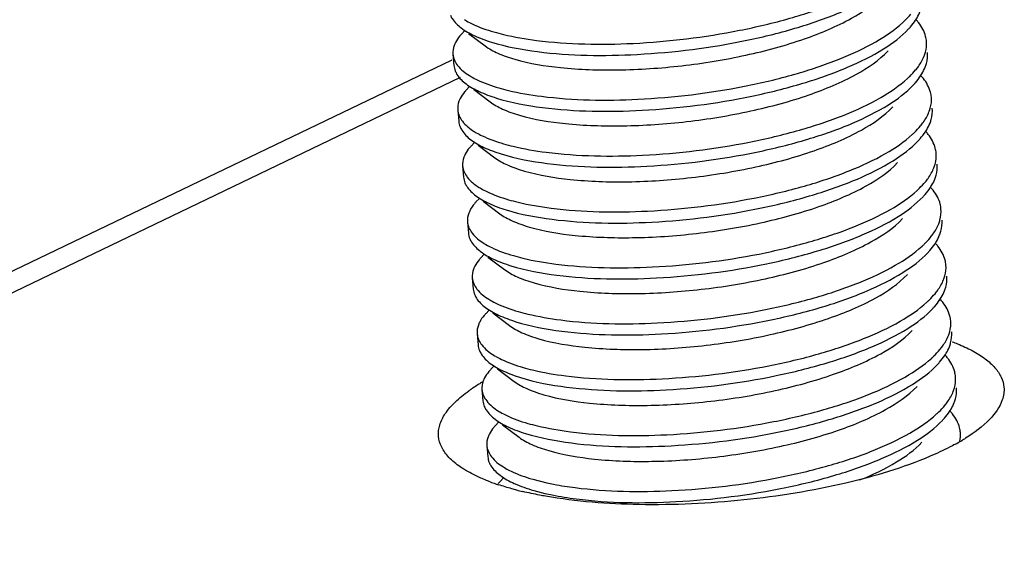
# Model space of a CAD drawing. Header units: millimetres. Extents: x -24622 to 2314, y -1603 to 2287.
# Tile 105 of 236: x -1942.34 to -1931.93, y 847.07 to 852.68. Entities that reach past the tile are written whole.
import ezdxf

# ---------------------------------------------------------------- set-up
doc = ezdxf.new("R2010")
doc.units = ezdxf.units.MM
doc.layers.add('02___PRT_ALL_AXES', color=7, linetype='Continuous')

msp = doc.modelspace()

# ---------------------------------------------------------------- linework, layer by layer
at = {"color": 7, "linetype": 'Continuous'}
for p, q in [((-1937.639, 852.559), (-1937.668, 852.529)), ((-1937.597, 852.534), (-1937.42, 852.401)), ((-1944.072, 849.233), (-1937.768, 852.254)), ((-1952.559, 844.927), (-1937.68, 852.071)), ((-1937.588, 851.968), (-1937.616, 851.938)), ((-1937.545, 851.943), (-1937.369, 851.811)), ((-1937.537, 851.378), (-1937.565, 851.347)), ((-1937.494, 851.352), (-1937.317, 851.22)), ((-1937.485, 850.787), (-1937.514, 850.757)), ((-1937.443, 850.762), (-1937.266, 850.629)), ((-1937.434, 850.197), (-1937.463, 850.166)), ((-1937.392, 850.171), (-1937.215, 850.039)), ((-1937.383, 849.606), (-1937.411, 849.575)), ((-1937.34, 849.58), (-1937.164, 849.448)), ((-1937.332, 849.015), (-1937.36, 848.985)), ((-1937.289, 848.99), (-1937.112, 848.857)), ((-1937.28, 848.425), (-1937.309, 848.394)), ((-1937.238, 848.399), (-1937.061, 848.267)), ((-1937.229, 847.834), (-1937.258, 847.804)), ((-1936.917, 847.824), (-1936.767, 847.786)), ((-1936.907, 847.705), (-1936.788, 847.674))]:
    msp.add_line(p, q, dxfattribs=at)
for centre, radius, start, end in [((-1937.239, 853.32), 0.755, 238.142, 239.9995), ((-1933.262, 852.31), 0.542, 38.5449, 42.7103), ((-1937.188, 852.729), 0.755, 238.142, 239.9995), ((-1933.211, 851.719), 0.542, 38.5449, 42.7103), ((-1937.137, 852.138), 0.755, 238.142, 239.9995), ((-1933.16, 851.129), 0.542, 38.5449, 42.7103), ((-1937.085, 851.548), 0.755, 238.142, 239.9995), ((-1933.108, 850.538), 0.542, 38.5449, 42.7103), ((-1937.034, 850.957), 0.755, 238.142, 239.9995), ((-1933.057, 849.948), 0.542, 38.5449, 42.7103), ((-1936.983, 850.366), 0.755, 238.142, 239.9995), ((-1933.006, 849.357), 0.542, 38.5449, 42.7103), ((-1936.932, 849.776), 0.755, 238.142, 239.9995), ((-1932.955, 848.766), 0.542, 38.5449, 42.7103), ((-1936.88, 849.185), 0.755, 238.142, 239.9995), ((-1932.903, 848.176), 0.542, 38.5449, 42.7103), ((-1936.829, 848.595), 0.755, 238.142, 239.9995), ((-1936.89, 847.458), 0.505, 136.7081, 141.2554)]:
    msp.add_arc(centre, radius, start, end, dxfattribs=at)
for points, start_tangent, end_tangent in [([(-1936.877, 852.46), (-1935.857, 852.428), (-1934.73, 852.566), (-1934.199, 852.693), (-1933.727, 852.852), (-1933.34, 853.037), (-1933.057, 853.238)], (0.992026, -0.126034), (0.737009, 0.675882)), ([(-1936.867, 852.341), (-1935.813, 852.312), (-1934.652, 852.461), (-1934.112, 852.597), (-1933.639, 852.767), (-1933.26, 852.961), (-1932.996, 853.17)], (0.992026, -0.126034), (0.68457, 0.728947)), ([(-1937.42, 852.401), (-1937.287, 852.325), (-1937.107, 852.26), (-1936.624, 852.172), (-1936.016, 852.148), (-1935.341, 852.192), (-1934.663, 852.304), (-1934.045, 852.476), (-1933.546, 852.694), (-1933.212, 852.94)], (0.799736, -0.600352), (0.684441, 0.729068)), ([(-1937.788, 852.726), (-1937.769, 852.691), (-1937.673, 852.591)], (0.382203, -0.924078), (0.799807, -0.600258)), ([(-1933.006, 852.647), (-1932.983, 852.67), (-1932.92, 852.737)], (0.737009, 0.675882), (0.636014, 0.771678)), ([(-1932.944, 852.58), (-1932.923, 852.603), (-1932.869, 852.674)], (0.68457, 0.728947), (0.55272, 0.833367)), ([(-1932.869, 852.674), (-1932.854, 852.698), (-1932.82, 852.767)], (0.55272, 0.833367), (0.364967, 0.931021)), ([(-1937.673, 852.591), (-1937.536, 852.511), (-1937.353, 852.441), (-1936.867, 852.341)], (0.799807, -0.600258), (0.992026, -0.126034)), ([(-1937.617, 852.665), (-1937.556, 852.633), (-1937.327, 852.549)], (0.865879, -0.500254), (0.960587, -0.277978)), ([(-1936.826, 851.869), (-1935.806, 851.838), (-1934.678, 851.975), (-1934.147, 852.102), (-1933.676, 852.262), (-1933.289, 852.446), (-1933.006, 852.647)], (0.992026, -0.126034), (0.737009, 0.675882)), ([(-1936.815, 851.751), (-1935.762, 851.721), (-1934.601, 851.871), (-1934.06, 852.007), (-1933.588, 852.176), (-1933.209, 852.37), (-1932.944, 852.58)], (0.992026, -0.126034), (0.68457, 0.728947)), ([(-1932.754, 852.451), (-1932.763, 852.501), (-1932.838, 852.648)], (-0.08614, 0.996283), (-0.622496, 0.782623)), ([(-1937.668, 852.529), (-1937.688, 852.506), (-1937.734, 852.437)], (-0.684741, -0.728787), (-0.459261, -0.888301)), ([(-1937.327, 852.549), (-1937.226, 852.522), (-1936.877, 852.46)], (0.960587, -0.277978), (0.992026, -0.126034)), ([(-1937.734, 852.437), (-1937.748, 852.406), (-1937.761, 852.314)], (-0.459261, -0.888301), (0.086059, -0.99629)), ([(-1932.779, 852.295), (-1932.766, 852.334), (-1932.754, 852.451)], (0.364967, 0.931021), (-0.08614, 0.996283)), ([(-1937.761, 852.314), (-1937.712, 852.195), (-1937.586, 852.087)], (0.086059, -0.99629), (0.849207, -0.52806)), ([(-1937.369, 851.811), (-1937.236, 851.734), (-1937.056, 851.669), (-1936.572, 851.581), (-1935.965, 851.557), (-1935.29, 851.602), (-1934.612, 851.714), (-1933.994, 851.885), (-1933.495, 852.103), (-1933.161, 852.349)], (0.800164, -0.599781), (0.684833, 0.7287)), ([(-1932.869, 852.147), (-1932.84, 852.184), (-1932.779, 852.295)], (0.636014, 0.771678), (0.364967, 0.931021)), ([(-1932.769, 852.176), (-1932.755, 852.216), (-1932.744, 852.333)], (0.364967, 0.931021), (-0.08614, 0.996283)), ([(-1937.751, 852.196), (-1937.736, 852.136)], (0.086059, -0.99629), (0.382203, -0.924078)), ([(-1932.818, 852.084), (-1932.803, 852.107), (-1932.769, 852.176)], (0.55272, 0.833367), (0.364967, 0.931021)), ([(-1937.736, 852.136), (-1937.718, 852.1), (-1937.622, 852)], (0.382203, -0.924078), (0.799807, -0.600258)), ([(-1937.565, 852.075), (-1937.504, 852.043), (-1937.276, 851.958)], (0.865879, -0.500254), (0.960587, -0.277978)), ([(-1936.774, 851.278), (-1935.755, 851.247), (-1934.627, 851.385), (-1934.096, 851.512), (-1933.625, 851.671), (-1933.238, 851.856), (-1932.955, 852.057)], (0.992026, -0.126034), (0.737009, 0.675882)), ([(-1932.955, 852.057), (-1932.931, 852.079), (-1932.869, 852.147)], (0.737009, 0.675882), (0.636014, 0.771678)), ([(-1932.893, 851.989), (-1932.872, 852.013), (-1932.818, 852.084)], (0.68457, 0.728947), (0.55272, 0.833367)), ([(-1932.703, 851.86), (-1932.712, 851.911), (-1932.787, 852.057)], (-0.08614, 0.996283), (-0.622496, 0.782623)), ([(-1937.622, 852), (-1937.484, 851.92), (-1937.302, 851.851), (-1936.815, 851.751)], (0.799807, -0.600258), (0.992026, -0.126034)), ([(-1937.276, 851.958), (-1937.175, 851.931), (-1936.826, 851.869)], (0.960587, -0.277978), (0.992026, -0.126034)), ([(-1936.764, 851.16), (-1935.71, 851.131), (-1934.55, 851.28), (-1934.009, 851.416), (-1933.536, 851.585), (-1933.157, 851.78), (-1932.893, 851.989)], (0.992026, -0.126034), (0.68457, 0.728947)), ([(-1937.683, 851.847), (-1937.697, 851.816), (-1937.71, 851.723)], (-0.459261, -0.888301), (0.086059, -0.99629)), ([(-1937.616, 851.938), (-1937.637, 851.915), (-1937.683, 851.847)], (-0.684741, -0.728787), (-0.459261, -0.888301)), ([(-1932.728, 851.704), (-1932.714, 851.743), (-1932.703, 851.86)], (0.364967, 0.931021), (-0.08614, 0.996283)), ([(-1937.317, 851.22), (-1937.184, 851.144), (-1937.004, 851.079), (-1936.521, 850.991), (-1935.913, 850.966), (-1935.239, 851.011), (-1934.56, 851.123), (-1933.942, 851.294), (-1933.443, 851.512), (-1933.11, 851.759)], (0.799736, -0.600352), (0.684441, 0.729068)), ([(-1932.717, 851.586), (-1932.704, 851.625), (-1932.693, 851.742)], (0.364967, 0.931021), (-0.08614, 0.996283)), ([(-1937.71, 851.723), (-1937.661, 851.605), (-1937.535, 851.497)], (0.086059, -0.99629), (0.849207, -0.52806)), ([(-1932.818, 851.556), (-1932.789, 851.593), (-1932.728, 851.704)], (0.636014, 0.771678), (0.364967, 0.931021)), ([(-1937.7, 851.605), (-1937.685, 851.545)], (0.086059, -0.99629), (0.382203, -0.924078)), ([(-1937.685, 851.545), (-1937.667, 851.51), (-1937.571, 851.41)], (0.382203, -0.924078), (0.799807, -0.600258)), ([(-1932.904, 851.466), (-1932.88, 851.488), (-1932.818, 851.556)], (0.737009, 0.675882), (0.636014, 0.771678)), ([(-1932.766, 851.493), (-1932.752, 851.516), (-1932.717, 851.586)], (0.55272, 0.833367), (0.364967, 0.931021)), ([(-1937.514, 851.484), (-1937.453, 851.452), (-1937.225, 851.367)], (0.865879, -0.500254), (0.960587, -0.277978)), ([(-1936.723, 850.688), (-1935.704, 850.657), (-1934.576, 850.794), (-1934.045, 850.921), (-1933.573, 851.081), (-1933.186, 851.265), (-1932.904, 851.466)], (0.992026, -0.126034), (0.737009, 0.675882)), ([(-1932.842, 851.399), (-1932.821, 851.422), (-1932.766, 851.493)], (0.68457, 0.728947), (0.55272, 0.833367)), ([(-1932.652, 851.27), (-1932.661, 851.32), (-1932.736, 851.466)], (-0.08614, 0.996283), (-0.622496, 0.782623)), ([(-1937.565, 851.347), (-1937.585, 851.325), (-1937.632, 851.256)], (-0.684741, -0.728787), (-0.459261, -0.888301)), ([(-1937.571, 851.41), (-1937.433, 851.329), (-1937.25, 851.26), (-1936.764, 851.16)], (0.799807, -0.600258), (0.992026, -0.126034)), ([(-1937.225, 851.367), (-1937.124, 851.341), (-1936.774, 851.278)], (0.960587, -0.277978), (0.992026, -0.126034)), ([(-1936.713, 850.57), (-1935.659, 850.54), (-1934.498, 850.69), (-1933.958, 850.826), (-1933.485, 850.995), (-1933.106, 851.189), (-1932.842, 851.399)], (0.992026, -0.126034), (0.68457, 0.728947)), ([(-1937.632, 851.256), (-1937.645, 851.225), (-1937.659, 851.133)], (-0.459261, -0.888301), (0.086059, -0.99629)), ([(-1932.676, 851.113), (-1932.663, 851.153), (-1932.652, 851.27)], (0.364967, 0.931021), (-0.08614, 0.996283)), ([(-1937.659, 851.133), (-1937.609, 851.014), (-1937.484, 850.906)], (0.086059, -0.99629), (0.849207, -0.52806)), ([(-1937.266, 850.629), (-1937.133, 850.553), (-1936.953, 850.488), (-1936.47, 850.4), (-1935.862, 850.376), (-1935.187, 850.42), (-1934.509, 850.532), (-1933.891, 850.704), (-1933.392, 850.922), (-1933.059, 851.168)], (0.800164, -0.599781), (0.684836, 0.728697)), ([(-1932.766, 850.965), (-1932.738, 851.002), (-1932.676, 851.113)], (0.636014, 0.771678), (0.364967, 0.931021)), ([(-1932.666, 850.995), (-1932.653, 851.035), (-1932.642, 851.151)], (0.364967, 0.931021), (-0.08614, 0.996283)), ([(-1937.649, 851.015), (-1937.634, 850.955)], (0.086059, -0.99629), (0.382203, -0.924078)), ([(-1937.634, 850.955), (-1937.615, 850.919), (-1937.519, 850.819)], (0.382203, -0.924078), (0.799807, -0.600258)), ([(-1932.852, 850.875), (-1932.829, 850.898), (-1932.766, 850.965)], (0.737009, 0.675882), (0.636014, 0.771678)), ([(-1932.791, 850.808), (-1932.769, 850.832), (-1932.715, 850.903)], (0.68457, 0.728947), (0.55272, 0.833367)), ([(-1932.715, 850.903), (-1932.7, 850.926), (-1932.666, 850.995)], (0.55272, 0.833367), (0.364967, 0.931021)), ([(-1937.519, 850.819), (-1937.382, 850.739), (-1937.199, 850.669), (-1936.713, 850.57)], (0.799807, -0.600258), (0.992026, -0.126034)), ([(-1937.463, 850.894), (-1937.402, 850.862), (-1937.174, 850.777)], (0.865879, -0.500254), (0.960587, -0.277978)), ([(-1936.672, 850.097), (-1935.652, 850.066), (-1934.525, 850.203), (-1933.994, 850.331), (-1933.522, 850.49), (-1933.135, 850.674), (-1932.852, 850.875)], (0.992026, -0.126034), (0.737009, 0.675882)), ([(-1936.662, 849.979), (-1935.608, 849.95), (-1934.447, 850.099), (-1933.907, 850.235), (-1933.434, 850.404), (-1933.055, 850.598), (-1932.791, 850.808)], (0.992026, -0.126034), (0.68457, 0.728947)), ([(-1932.601, 850.679), (-1932.609, 850.73), (-1932.685, 850.876)], (-0.08614, 0.996283), (-0.622496, 0.782623)), ([(-1937.514, 850.757), (-1937.534, 850.734), (-1937.58, 850.666)], (-0.684741, -0.728787), (-0.459261, -0.888301)), ([(-1937.174, 850.777), (-1937.073, 850.75), (-1936.723, 850.688)], (0.960587, -0.277978), (0.992026, -0.126034)), ([(-1937.58, 850.666), (-1937.594, 850.634), (-1937.608, 850.542)], (-0.459261, -0.888301), (0.086059, -0.99629)), ([(-1932.625, 850.523), (-1932.612, 850.562), (-1932.601, 850.679)], (0.364967, 0.931021), (-0.08614, 0.996283)), ([(-1937.608, 850.542), (-1937.558, 850.423), (-1937.433, 850.316)], (0.086059, -0.99629), (0.849207, -0.52806)), ([(-1937.215, 850.039), (-1937.082, 849.962), (-1936.902, 849.898), (-1936.419, 849.809), (-1935.811, 849.785), (-1935.136, 849.83), (-1934.458, 849.942), (-1933.84, 850.113), (-1933.341, 850.331), (-1933.007, 850.577)], (0.799736, -0.600352), (0.684441, 0.729068)), ([(-1932.715, 850.375), (-1932.687, 850.412), (-1932.625, 850.523)], (0.636014, 0.771678), (0.364967, 0.931021)), ([(-1932.615, 850.405), (-1932.602, 850.444), (-1932.59, 850.561)], (0.364967, 0.931021), (-0.08614, 0.996283)), ([(-1937.597, 850.424), (-1937.583, 850.364)], (0.086059, -0.99629), (0.382203, -0.924078)), ([(-1932.664, 850.312), (-1932.649, 850.335), (-1932.615, 850.405)], (0.55272, 0.833367), (0.364967, 0.931021)), ([(-1937.583, 850.364), (-1937.564, 850.329), (-1937.468, 850.229)], (0.382203, -0.924078), (0.799807, -0.600258)), ([(-1937.412, 850.303), (-1937.351, 850.271), (-1937.122, 850.186)], (0.865879, -0.500254), (0.960587, -0.277978)), ([(-1936.621, 849.506), (-1935.601, 849.475), (-1934.473, 849.613), (-1933.942, 849.74), (-1933.471, 849.899), (-1933.084, 850.084), (-1932.801, 850.285)], (0.992026, -0.126034), (0.737009, 0.675882)), ([(-1932.801, 850.285), (-1932.778, 850.307), (-1932.715, 850.375)], (0.737009, 0.675882), (0.636014, 0.771678)), ([(-1932.739, 850.217), (-1932.718, 850.241), (-1932.664, 850.312)], (0.68457, 0.728947), (0.55272, 0.833367)), ([(-1932.549, 850.088), (-1932.558, 850.139), (-1932.633, 850.285)], (-0.08614, 0.996283), (-0.622496, 0.782623)), ([(-1937.468, 850.229), (-1937.331, 850.148), (-1937.148, 850.079), (-1936.662, 849.979)], (0.799807, -0.600258), (0.992026, -0.126034)), ([(-1937.122, 850.186), (-1937.021, 850.159), (-1936.672, 850.097)], (0.960587, -0.277978), (0.992026, -0.126034)), ([(-1936.61, 849.388), (-1935.557, 849.359), (-1934.396, 849.508), (-1933.855, 849.644), (-1933.383, 849.813), (-1933.004, 850.008), (-1932.739, 850.217)], (0.992026, -0.126034), (0.68457, 0.728947)), ([(-1937.529, 850.075), (-1937.543, 850.044), (-1937.556, 849.951)], (-0.459261, -0.888301), (0.086059, -0.99629)), ([(-1937.463, 850.166), (-1937.483, 850.143), (-1937.529, 850.075)], (-0.684741, -0.728787), (-0.459261, -0.888301)), ([(-1932.574, 849.932), (-1932.561, 849.971), (-1932.549, 850.088)], (0.364967, 0.931021), (-0.08614, 0.996283)), ([(-1937.164, 849.448), (-1937.031, 849.372), (-1936.851, 849.307), (-1936.367, 849.219), (-1935.76, 849.194), (-1935.085, 849.239), (-1934.407, 849.351), (-1933.789, 849.523), (-1933.29, 849.74), (-1932.956, 849.987)], (0.800164, -0.599781), (0.684833, 0.7287)), ([(-1932.564, 849.814), (-1932.55, 849.853), (-1932.539, 849.97)], (0.364967, 0.931021), (-0.08614, 0.996283)), ([(-1937.556, 849.951), (-1937.507, 849.833), (-1937.381, 849.725)], (0.086059, -0.99629), (0.849207, -0.52806)), ([(-1932.664, 849.784), (-1932.635, 849.821), (-1932.574, 849.932)], (0.636014, 0.771678), (0.364967, 0.931021)), ([(-1937.546, 849.833), (-1937.531, 849.773)], (0.086059, -0.99629), (0.382203, -0.924078)), ([(-1937.531, 849.773), (-1937.513, 849.738), (-1937.417, 849.638)], (0.382203, -0.924078), (0.799807, -0.600258)), ([(-1932.75, 849.694), (-1932.726, 849.717), (-1932.664, 849.784)], (0.737009, 0.675882), (0.636014, 0.771678)), ([(-1932.613, 849.721), (-1932.598, 849.744), (-1932.564, 849.814)], (0.55272, 0.833367), (0.364967, 0.931021)), ([(-1937.36, 849.712), (-1937.299, 849.68), (-1937.071, 849.595)], (0.865879, -0.500254), (0.960587, -0.277978)), ([(-1936.569, 848.916), (-1935.55, 848.885), (-1934.422, 849.022), (-1933.891, 849.149), (-1933.42, 849.309), (-1933.033, 849.493), (-1932.75, 849.694)], (0.992026, -0.126034), (0.737009, 0.675882)), ([(-1932.688, 849.627), (-1932.667, 849.65), (-1932.613, 849.721)], (0.68457, 0.728947), (0.55272, 0.833367)), ([(-1932.498, 849.498), (-1932.507, 849.548), (-1932.582, 849.694)], (-0.08614, 0.996283), (-0.622496, 0.782623)), ([(-1937.411, 849.575), (-1937.432, 849.553), (-1937.478, 849.484)], (-0.684741, -0.728787), (-0.459261, -0.888301)), ([(-1937.417, 849.638), (-1937.279, 849.558), (-1937.097, 849.488), (-1936.61, 849.388)], (0.799807, -0.600258), (0.992026, -0.126034)), ([(-1937.071, 849.595), (-1936.97, 849.569), (-1936.621, 849.506)], (0.960587, -0.277978), (0.992026, -0.126034)), ([(-1936.559, 848.798), (-1935.505, 848.768), (-1934.345, 848.918), (-1933.804, 849.054), (-1933.331, 849.223), (-1932.952, 849.417), (-1932.688, 849.627)], (0.992026, -0.126034), (0.68457, 0.728947)), ([(-1937.478, 849.484), (-1937.492, 849.453), (-1937.505, 849.361)], (-0.459261, -0.888301), (0.086059, -0.99629)), ([(-1932.523, 849.341), (-1932.509, 849.381), (-1932.498, 849.498)], (0.364967, 0.931021), (-0.08614, 0.996283)), ([(-1937.505, 849.361), (-1937.456, 849.242), (-1937.33, 849.134)], (0.086059, -0.99629), (0.849207, -0.52806)), ([(-1937.112, 848.857), (-1936.979, 848.781), (-1936.799, 848.716), (-1936.316, 848.628), (-1935.708, 848.604), (-1935.034, 848.648), (-1934.355, 848.76), (-1933.737, 848.932), (-1933.238, 849.15), (-1932.905, 849.396)], (0.799736, -0.600352), (0.684441, 0.729068)), ([(-1932.613, 849.193), (-1932.584, 849.23), (-1932.523, 849.341)], (0.636014, 0.771678), (0.364967, 0.931021)), ([(-1932.512, 849.223), (-1932.499, 849.263), (-1932.488, 849.38)], (0.364967, 0.931021), (-0.08614, 0.996283)), ([(-1937.495, 849.243), (-1937.48, 849.183)], (0.086059, -0.99629), (0.382203, -0.924078)), ([(-1937.48, 849.183), (-1937.462, 849.147), (-1937.366, 849.047)], (0.382203, -0.924078), (0.799807, -0.600258)), ([(-1932.699, 849.103), (-1932.675, 849.126), (-1932.613, 849.193)], (0.737009, 0.675882), (0.636014, 0.771678)), ([(-1932.637, 849.036), (-1932.616, 849.06), (-1932.561, 849.131)], (0.68457, 0.728947), (0.55272, 0.833367)), ([(-1932.561, 849.131), (-1932.547, 849.154), (-1932.512, 849.223)], (0.55272, 0.833367), (0.364967, 0.931021)), ([(-1937.366, 849.047), (-1937.228, 848.967), (-1937.045, 848.897), (-1936.559, 848.798)], (0.799807, -0.600258), (0.992026, -0.126034)), ([(-1937.309, 849.122), (-1937.248, 849.09), (-1937.02, 849.005)], (0.865879, -0.500254), (0.960587, -0.277978)), ([(-1936.518, 848.325), (-1935.499, 848.294), (-1934.371, 848.432), (-1933.84, 848.559), (-1933.368, 848.718), (-1932.981, 848.903), (-1932.699, 849.103)], (0.992026, -0.126034), (0.737009, 0.675882)), ([(-1936.508, 848.207), (-1935.454, 848.178), (-1934.293, 848.327), (-1933.753, 848.463), (-1933.28, 848.632), (-1932.901, 848.826), (-1932.637, 849.036)], (0.992026, -0.126034), (0.68457, 0.728947)), ([(-1932.447, 848.907), (-1932.456, 848.958), (-1932.531, 849.104)], (-0.08614, 0.996283), (-0.622496, 0.782623)), ([(-1937.36, 848.985), (-1937.38, 848.962), (-1937.427, 848.894)], (-0.684741, -0.728787), (-0.459261, -0.888301)), ([(-1937.02, 849.005), (-1936.919, 848.978), (-1936.569, 848.916)], (0.960587, -0.277978), (0.992026, -0.126034)), ([(-1937.427, 848.894), (-1937.441, 848.862), (-1937.454, 848.77)], (-0.459261, -0.888301), (0.086059, -0.99629)), ([(-1932.471, 848.751), (-1932.458, 848.79), (-1932.447, 848.907)], (0.364967, 0.931021), (-0.08614, 0.996283)), ([(-1937.454, 848.77), (-1937.404, 848.651), (-1937.279, 848.544)], (0.086059, -0.99629), (0.849207, -0.52806)), ([(-1937.061, 848.267), (-1936.928, 848.19), (-1936.748, 848.126), (-1936.265, 848.037), (-1935.657, 848.013), (-1934.982, 848.058), (-1934.304, 848.17), (-1933.686, 848.341), (-1933.187, 848.559), (-1932.854, 848.805)], (0.800164, -0.599781), (0.684836, 0.728697)), ([(-1932.561, 848.603), (-1932.533, 848.64), (-1932.471, 848.751)], (0.636014, 0.771678), (0.364967, 0.931021)), ([(-1932.461, 848.633), (-1932.448, 848.672), (-1932.437, 848.789)], (0.364967, 0.931021), (-0.08614, 0.996283)), ([(-1937.444, 848.652), (-1937.429, 848.592)], (0.086059, -0.99629), (0.382203, -0.924078)), ([(-1932.51, 848.54), (-1932.495, 848.563), (-1932.461, 848.633)], (0.55272, 0.833367), (0.364967, 0.931021)), ([(-1937.429, 848.592), (-1937.41, 848.557), (-1937.314, 848.457)], (0.382203, -0.924078), (0.799807, -0.600258)), ([(-1937.258, 848.531), (-1937.197, 848.499), (-1936.969, 848.414)], (0.865879, -0.500254), (0.960587, -0.277978)), ([(-1936.467, 847.735), (-1935.447, 847.703), (-1934.32, 847.841), (-1933.789, 847.968), (-1933.317, 848.127), (-1932.93, 848.312), (-1932.647, 848.513)], (0.992026, -0.126034), (0.737009, 0.675882)), ([(-1932.647, 848.513), (-1932.624, 848.535), (-1932.561, 848.603)], (0.737009, 0.675882), (0.636014, 0.771678)), ([(-1932.586, 848.445), (-1932.564, 848.469), (-1932.51, 848.54)], (0.68457, 0.728947), (0.55272, 0.833367)), ([(-1932.396, 848.316), (-1932.404, 848.367), (-1932.48, 848.513)], (-0.08614, 0.996283), (-0.622496, 0.782623)), ([(-1937.314, 848.457), (-1937.177, 848.376), (-1936.994, 848.307), (-1936.508, 848.207)], (0.799807, -0.600258), (0.992026, -0.126034)), ([(-1936.969, 848.414), (-1936.868, 848.388), (-1936.518, 848.325)], (0.960587, -0.277978), (0.992026, -0.126034)), ([(-1936.457, 847.616), (-1935.403, 847.587), (-1934.242, 847.736), (-1933.702, 847.872), (-1933.229, 848.042), (-1932.85, 848.236), (-1932.586, 848.445)], (0.992026, -0.126034), (0.68457, 0.728947)), ([(-1937.375, 848.303), (-1937.389, 848.272), (-1937.403, 848.18)], (-0.459261, -0.888301), (0.086059, -0.99629)), ([(-1937.309, 848.394), (-1937.329, 848.371), (-1937.375, 848.303)], (-0.684741, -0.728787), (-0.459261, -0.888301)), ([(-1932.401, 848.225), (-1932.396, 848.316)], (0.193722, 0.981056), (-0.08614, 0.996283)), ([(-1933.461, 847.816), (-1933.071, 848.006), (-1932.802, 848.215)], (0.928117, 0.372288), (0.684441, 0.729068)), ([(-1937.403, 848.18), (-1937.353, 848.061), (-1937.228, 847.953)], (0.086059, -0.99629), (0.849207, -0.52806)), ([(-1937.392, 848.061), (-1937.378, 848.001)], (0.086059, -0.99629), (0.382203, -0.924078)), ([(-1937.378, 848.001), (-1937.359, 847.966), (-1937.263, 847.866)], (0.382203, -0.924078), (0.799807, -0.600258)), ([(-1937.207, 847.94), (-1937.146, 847.908), (-1936.917, 847.824)], (0.865879, -0.500254), (0.960587, -0.277978)), ([(-1937.263, 847.866), (-1937.112, 847.779), (-1936.907, 847.705)], (0.799807, -0.600258), (0.960587, -0.277978)), ([(-1936.767, 847.786), (-1936.696, 847.771), (-1936.467, 847.735)], (0.976696, -0.214629), (0.992026, -0.126034)), ([(-1936.788, 847.674), (-1936.711, 847.658), (-1936.457, 847.616)], (0.974079, -0.226209), (0.992026, -0.126034))]:
    msp.add_spline(points, degree=3, dxfattribs=dict(at, start_tangent=start_tangent, end_tangent=end_tangent))
at = {"layer": '02___PRT_ALL_AXES', "color": 7, "linetype": 'Continuous'}
for p, q in [((-1937.761, 852.314), (-1937.751, 852.196)), ((-1937.71, 851.723), (-1937.7, 851.605)), ((-1937.659, 851.133), (-1937.649, 851.015)), ((-1937.608, 850.542), (-1937.597, 850.424)), ((-1937.556, 849.951), (-1937.546, 849.833)), ((-1937.505, 849.361), (-1937.495, 849.243)), ((-1937.454, 848.77), (-1937.444, 848.652)), ((-1937.403, 848.18), (-1937.392, 848.061))]:
    msp.add_line(p, q, dxfattribs=at)
for centre, radius, start, end in [((-1936.448, 847.119), 1.999, 121.2851, 122.0118), ((-1936.377, 847.001), 2.137, 120.1076, 121.28), ((-1936.641, 847.415), 1.645, 124.1171, 125.3021), ((-1936.541, 847.267), 1.824, 121.9916, 124.1008), ((-1933.562, 850.225), 2.316, 298.7328, 300.3929), ((-1933.456, 850.044), 2.106, 300.4035, 301.4057), ((-1933.396, 849.945), 1.99, 301.4095, 302.0127), ((-1936.565, 849.946), 2.295, 249.5549, 251.0079), ((-1936.514, 850.093), 2.451, 250.9957, 251.3312), ((-1936.491, 850.16), 2.522, 251.3316, 251.7636), ((-1936.207, 851.15), 3.551, 255.6345, 256.7032)]:
    msp.add_arc(centre, radius, start, end, dxfattribs=at)
for points, start_tangent, end_tangent in [([(-1932.482, 849.276), (-1932.425, 849.254), (-1932.273, 849.183)], (0.936928, -0.349522), (0.882207, -0.470861)), ([(-1932.273, 849.183), (-1932.134, 849.096), (-1932.03, 849.001), (-1931.964, 848.901), (-1931.935, 848.796)], (0.882207, -0.470861), (0.086858, -0.996221)), ([(-1937.913, 848.277), (-1937.9, 848.396), (-1937.842, 848.517), (-1937.738, 848.638), (-1937.592, 848.758)], (-0.086858, 0.996221), (0.816044, 0.57799)), ([(-1931.935, 848.796), (-1931.953, 848.662), (-1932.085, 848.458), (-1932.341, 848.258)], (0.086858, -0.996221), (-0.847911, -0.530139)), ([(-1937.522, 847.862), (-1937.683, 847.954), (-1937.803, 848.055), (-1937.88, 848.163), (-1937.913, 848.277)], (-0.901021, 0.433776), (-0.086858, 0.996221)), ([(-1932.448, 848.195), (-1932.511, 848.162), (-1932.716, 848.066)], (-0.876734, -0.480976), (-0.919515, -0.393056)), ([(-1932.716, 848.066), (-1933.608, 847.783), (-1934.684, 847.605), (-1935.793, 847.556), (-1936.781, 847.644)], (-0.919515, -0.393056), (-0.985088, 0.172054)), ([(-1937.366, 847.796), (-1937.407, 847.812), (-1937.522, 847.862)], (-0.936928, 0.349522), (-0.901021, 0.433776)), ([(-1937.088, 847.71), (-1937.138, 847.723), (-1937.28, 847.766)], (-0.968703, 0.248223), (-0.949767, 0.312957)), ([(-1936.781, 847.644), (-1936.844, 847.656), (-1937.023, 847.694)], (-0.985088, 0.172054), (-0.973164, 0.230113))]:
    msp.add_spline(points, degree=3, dxfattribs=dict(at, start_tangent=start_tangent, end_tangent=end_tangent))

doc.saveas('drawing.dxf')
